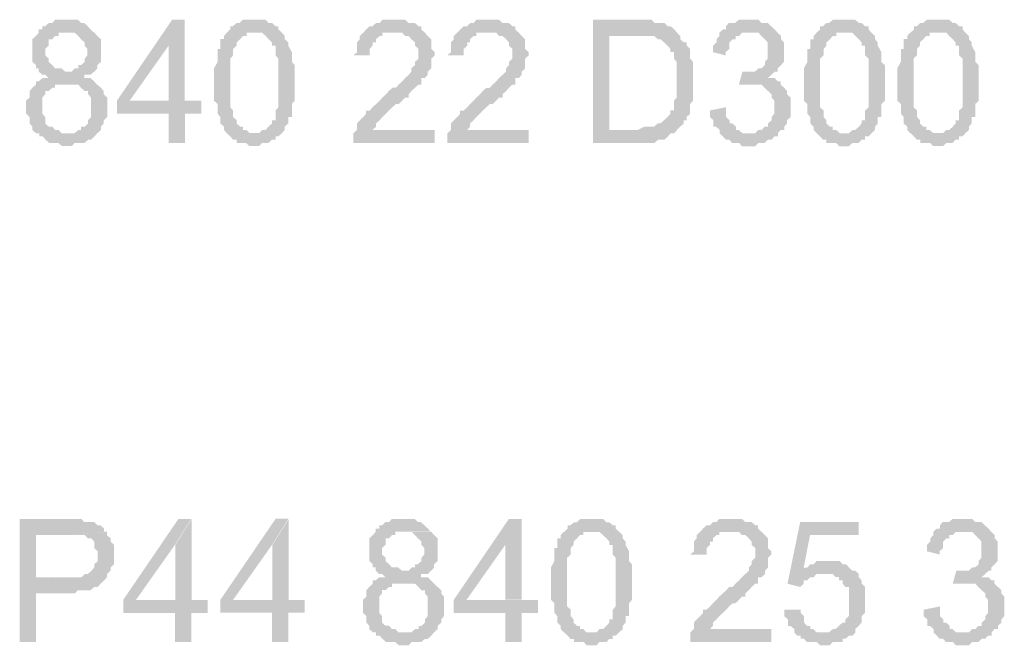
# Model space of a CAD drawing. Header units: millimetres. Extents: x -523 to 1404227, y -783705 to 1038705.
# Tile 195 of 256: x 406503 to 407790, y 246270 to 247087. Entities that reach past the tile are written whole.
import ezdxf

# ---------------------------------------------------------------- set-up
doc = ezdxf.new("R2010")
doc.units = ezdxf.units.MM
doc.linetypes.add('ACAD_ISO08W100', pattern=[36, 24, -3, 6, -3])
doc.layers.add('!!ELEKTRYKA', color=7, linetype='Continuous')

msp = doc.modelspace()

# ---------------------------------------------------------------- hatches: boundary and pattern name
at = {"layer": '!!ELEKTRYKA', "linetype": 'ACAD_ISO08W100'}
for points in [[(406565.87, 247087.37), (406562.16, 247087.37), (406557.53, 247087.37), (406553.82, 247087.37), (406549.18, 247087.37), (406545.48, 247083.1), (406540.84, 247083.1), (406536.21, 247078.93), (406532.5, 247078.93), (406532.5, 247074.67), (406527.87, 247074.67), (406527.87, 247070.4), (406524.16, 247066.23), (406519.52, 247061.97), (406519.52, 247057.71), (406519.52, 247053.54), (406519.52, 247049.27), (406519.52, 247045.01), (406519.52, 247040.84), (406519.52, 247036.57), (406519.52, 247032.31), (406524.16, 247028.14), (406524.16, 247028.14), (406524.16, 247023.88), (406527.87, 247023.88), (406527.87, 247019.61), (406532.5, 247015.44), (406536.21, 247015.44), (406540.84, 247011.18), (406540.84, 247011.18), (406536.21, 247011.18), (406532.5, 247011.18), (406527.87, 247006.91), (406524.16, 247006.91), (406524.16, 247002.74), (406519.52, 246998.48), (406519.52, 246998.48), (406515.82, 246994.22), (406515.82, 246990.05), (406515.82, 246985.78), (406511.18, 246981.52), (406511.18, 246977.35), (406511.18, 246973.08), (406511.18, 246968.82), (406511.18, 246964.65), (406515.82, 246960.39), (406515.82, 246956.12), (406515.82, 246951.95), (406519.52, 246947.69), (406519.52, 246943.42), (406524.16, 246939.16), (406527.87, 246939.16), (406565.87, 246939.16), (406562.16, 246939.16), (406557.53, 246939.16), (406553.82, 246943.42), (406549.18, 246943.42), (406545.48, 246947.69), (406540.84, 246947.69), (406536.21, 246951.95), (406536.21, 246956.12), (406536.21, 246960.39), (406532.5, 246964.65), (406532.5, 246968.82), (406532.5, 246973.08), (406532.5, 246977.35), (406532.5, 246981.52), (406532.5, 246985.78), (406536.21, 246990.05), (406536.21, 246994.22), (406540.84, 246994.22), (406545.48, 246998.48), (406549.18, 246998.48), (406549.18, 247002.74), (406553.82, 247002.74), (406557.53, 247002.74), (406562.16, 247002.74), (406603.87, 247002.74), (406600.16, 247006.91), (406595.53, 247011.18), (406591.82, 247011.18), (406587.19, 247011.18), (406587.19, 247015.44), (406591.82, 247015.44), (406595.53, 247015.44), (406600.16, 247019.61), (406565.87, 247019.61), (406562.16, 247019.61), (406557.53, 247023.88), (406553.82, 247023.88), (406549.18, 247023.88), (406545.48, 247028.14), (406545.48, 247028.14), (406540.84, 247032.31), (406540.84, 247036.57), (406536.21, 247040.84), (406536.21, 247045.01), (406536.21, 247049.27), (406540.84, 247053.54), (406540.84, 247057.71), (406540.84, 247061.97), (406545.48, 247061.97), (406549.18, 247066.23), (406553.82, 247066.23), (406553.82, 247070.4), (406557.53, 247070.4), (406565.87, 247070.4), (406600.16, 247070.4), (406595.53, 247074.67), (406595.53, 247074.67), (406591.82, 247078.93), (406591.82, 247078.93), (406587.19, 247083.1), (406583.48, 247083.1), (406578.84, 247087.37), (406575.14, 247087.37), (406570.5, 247087.37)], [(406718.78, 247087.37), (406702.11, 247087.37), (406629.87, 246981.51), (406629.87, 246964.56), (406697.48, 246964.56), (406697.48, 246926.5), (406718.78, 246926.5), (406718.78, 246964.56), (406740.08, 246964.56), (406740.08, 246981.51), (406718.78, 246981.51), (406646.54, 246981.51), (406697.48, 247053.47)], [(406718.66, 247087.4), (406697.36, 247053.5), (406697.36, 246981.55), (406646.43, 246981.55), (406718.66, 246981.55)], [(406811.34, 247087.38), (406807.64, 247087.38), (406803.01, 247087.38), (406798.38, 247087.38), (406794.68, 247087.38), (406790.06, 247083.21), (406786.36, 247083.21), (406781.73, 247078.96), (406781.73, 247078.96), (406778.03, 247078.96), (406778.03, 247074.7), (406773.4, 247070.44), (406807.64, 247070.44), (406811.34, 247070.44), (406815.96, 247070.44), (406819.66, 247070.44), (406824.29, 247066.28), (406824.29, 247066.28), (406827.99, 247062.03), (406832.62, 247057.77), (406832.62, 247057.77), (406832.62, 247053.51), (406837.24, 247053.51), (406837.24, 247049.35), (406837.24, 247045.09), (406837.24, 247040.84), (406840.95, 247036.58), (406840.95, 247032.42), (406840.95, 247028.16), (406840.95, 247023.9), (406840.95, 247019.65), (406840.95, 247011.23), (406840.95, 247006.97), (406840.95, 247002.72), (406840.95, 246998.55), (406840.95, 246994.3), (406840.95, 246985.78), (406840.95, 246981.62), (406840.95, 246977.36), (406840.95, 246973.11), (406837.24, 246968.85), (406837.24, 246964.69), (406837.24, 246960.43), (406837.24, 246956.18), (406832.62, 246956.18), (406832.62, 246951.92), (406832.62, 246951.92), (406827.99, 246947.76), (406824.29, 246943.5), (406819.66, 246943.5), (406815.96, 246939.24), (406811.34, 246939.24), (406811.34, 246939.24), (406773.4, 246939.24), (406778.03, 246934.99), (406781.73, 246930.82), (406786.36, 246930.82), (406786.36, 246926.57), (406790.06, 246926.57), (406794.68, 246926.57), (406798.38, 246926.57), (406803.01, 246922.31), (406811.34, 246922.31), (406811.34, 246922.31), (406815.96, 246922.31), (406819.66, 246926.57), (406824.29, 246926.57), (406827.99, 246926.57), (406832.62, 246930.82), (406837.24, 246930.82), (406837.24, 246934.99), (406840.95, 246934.99), (406840.95, 246934.99), (406845.57, 246939.24), (406849.27, 246943.5), (406849.27, 246947.76), (406853.9, 246951.92), (406853.9, 246956.18), (406853.9, 246960.43), (406858.53, 246960.43), (406858.53, 246964.69), (406858.53, 246968.85), (406858.53, 246973.11), (406858.53, 246977.36), (406862.23, 246981.62), (406862.23, 246985.78), (406862.23, 246990.04), (406862.23, 246994.3), (406862.23, 246998.55), (406862.23, 247006.97), (406862.23, 247006.97), (406862.23, 247015.48), (406862.23, 247019.65), (406862.23, 247023.9), (406862.23, 247028.16), (406858.53, 247032.42), (406858.53, 247036.58), (406858.53, 247040.84), (406858.53, 247045.09), (406858.53, 247045.09), (406853.9, 247053.51), (406853.9, 247057.77), (406853.9, 247057.77), (406849.27, 247062.03), (406849.27, 247066.28), (406845.57, 247070.44), (406840.95, 247074.7), (406840.95, 247078.96), (406837.24, 247078.96), (406832.62, 247083.21), (406832.62, 247083.21), (406827.99, 247083.21), (406824.29, 247087.38), (406819.66, 247087.38), (406815.96, 247087.38)], [(406994.47, 247087.35), (406989.85, 247087.35), (406985.23, 247087.35), (406976.91, 247087.35), (406973.21, 247083.09), (406968.59, 247083.09), (406968.59, 247083.09), (406963.97, 247078.84), (406960.27, 247078.84), (406955.65, 247074.68), (406955.65, 247074.68), (406951.95, 247070.43), (406947.33, 247066.18), (406947.33, 247061.93), (406943.63, 247057.68), (406943.63, 247053.52), (406943.63, 247049.27), (406943.63, 247045.02), (406939.01, 247040.76), (406960.27, 247040.76), (406960.27, 247045.02), (406960.27, 247049.27), (406963.97, 247053.52), (406963.97, 247057.68), (406968.59, 247057.68), (406968.59, 247061.93), (406973.21, 247066.18), (406976.91, 247066.18), (406976.91, 247070.43), (406981.53, 247070.43), (406989.85, 247070.43), (406994.47, 247070.43), (407032.36, 247070.43), (407027.74, 247074.68), (407027.74, 247074.68), (407027.74, 247078.84), (407024.04, 247078.84), (407019.42, 247083.09), (407014.8, 247083.09), (407011.1, 247083.09), (407006.48, 247087.35), (407002.79, 247087.35), (406998.17, 247087.35)], [(407117.25, 247087.34), (407112.63, 247087.34), (407108.02, 247087.34), (407099.71, 247087.34), (407096.01, 247083.09), (407091.39, 247083.09), (407091.39, 247083.09), (407087.7, 247078.84), (407083.08, 247078.84), (407078.47, 247074.59), (407078.47, 247074.59), (407074.77, 247070.44), (407070.15, 247066.19), (407070.15, 247061.94), (407066.46, 247057.69), (407066.46, 247053.44), (407066.46, 247049.2), (407066.46, 247045.04), (407061.84, 247040.79), (407083.08, 247040.79), (407083.08, 247045.04), (407083.08, 247049.2), (407087.7, 247053.44), (407087.7, 247057.69), (407091.39, 247057.69), (407091.39, 247061.94), (407096.01, 247066.19), (407099.71, 247066.19), (407099.71, 247070.44), (407104.32, 247070.44), (407112.63, 247070.44), (407117.25, 247070.44), (407155.11, 247070.44), (407150.5, 247074.59), (407150.5, 247074.59), (407150.5, 247078.84), (407146.8, 247078.84), (407142.19, 247083.09), (407138.49, 247083.09), (407133.87, 247083.09), (407129.26, 247087.34), (407125.56, 247087.34), (407120.95, 247087.34)], [(407307.64, 247087.32), (407252.3, 247087.32), (407252.3, 246926.46), (407311.33, 246926.46), (407315.94, 246926.46), (407319.63, 246926.46), (407324.24, 246926.46), (407328.85, 246926.46), (407332.54, 246926.46), (407337.15, 246930.71), (407340.84, 246930.71), (407345.45, 246930.71), (407350.06, 246934.95), (407350.06, 246934.95), (407353.75, 246939.19), (407358.36, 246939.19), (407362.05, 246943.43), (407362.05, 246943.43), (407273.51, 246943.43), (407273.51, 247066.2), (407307.64, 247066.2), (407362.05, 247070.44), (407358.36, 247074.68), (407358.36, 247074.68), (407353.75, 247078.83), (407350.06, 247078.83), (407345.45, 247083.07), (407340.84, 247083.07), (407337.15, 247083.07), (407337.15, 247083.07), (407332.54, 247083.07), (407328.85, 247087.32), (407324.24, 247087.32), (407319.63, 247087.32), (407311.33, 247087.32)], [(407455.45, 247087.41), (407450.84, 247087.41), (407447.16, 247087.41), (407442.55, 247087.41), (407437.94, 247083.18), (407434.26, 247083.18), (407429.65, 247083.18), (407425.97, 247078.94), (407425.97, 247074.7), (407425.97, 247074.7), (407421.36, 247074.7), (407455.45, 247070.46), (407459.13, 247070.46), (407463.74, 247070.46), (407468.34, 247070.46), (407472.03, 247066.23), (407476.64, 247061.99), (407476.64, 247061.99), (407480.32, 247057.75), (407480.32, 247053.51), (407480.32, 247049.27), (407480.32, 247045.04), (407480.32, 247045.04), (407480.32, 247040.8), (407480.32, 247036.56), (407476.64, 247032.32), (407476.64, 247028.08), (407472.03, 247023.85), (407472.03, 247023.85), (407468.34, 247023.85), (407463.74, 247019.61), (407459.13, 247019.61), (407455.45, 247019.61), (407450.84, 247019.61), (407489.53, 247019.61), (407493.22, 247019.61), (407493.22, 247023.85), (407497.83, 247028.08), (407497.83, 247028.08), (407501.51, 247032.32), (407501.51, 247036.56), (407501.51, 247040.8), (407501.51, 247045.04), (407501.51, 247049.27), (407501.51, 247053.51), (407501.51, 247057.75), (407497.83, 247061.99), (407497.83, 247066.23), (407497.83, 247066.23), (407493.22, 247070.46), (407489.53, 247074.7), (407489.53, 247074.7), (407484.93, 247078.94), (407480.32, 247083.18), (407476.64, 247083.18), (407472.03, 247083.18), (407468.34, 247087.41), (407463.74, 247087.41), (407459.13, 247087.41)], [(407581.93, 247087.38), (407578.25, 247087.38), (407573.65, 247087.38), (407569.96, 247087.38), (407565.36, 247087.38), (407560.76, 247083.14), (407557.08, 247083.14), (407552.47, 247078.91), (407552.47, 247078.91), (407548.79, 247078.91), (407548.79, 247074.67), (407544.19, 247070.44), (407578.25, 247070.44), (407581.93, 247070.44), (407586.53, 247070.44), (407591.14, 247070.44), (407594.82, 247066.2), (407594.82, 247066.2), (407599.42, 247061.97), (407603.1, 247057.74), (407603.1, 247057.74), (407603.1, 247053.5), (407607.7, 247053.5), (407607.7, 247049.27), (407607.7, 247045.03), (407607.7, 247040.8), (407612.31, 247036.56), (407612.31, 247032.33), (407612.31, 247028.09), (407612.31, 247023.86), (407612.31, 247019.63), (407612.31, 247011.16), (407612.31, 247006.92), (407612.31, 247002.69), (407612.31, 246998.45), (407612.31, 246994.22), (407612.31, 246985.75), (407612.31, 246981.52), (407612.31, 246977.28), (407612.31, 246973.05), (407607.7, 246968.81), (407607.7, 246964.58), (407607.7, 246960.34), (407607.7, 246956.11), (407603.1, 246956.11), (407603.1, 246951.87), (407603.1, 246951.87), (407599.42, 246947.64), (407594.82, 246943.41), (407591.14, 246943.41), (407586.53, 246939.17), (407581.93, 246939.17), (407581.93, 246939.17), (407544.19, 246939.17), (407548.79, 246934.94), (407552.47, 246930.7), (407557.08, 246930.7), (407557.08, 246926.47), (407560.76, 246926.47), (407565.36, 246926.47), (407569.96, 246926.47), (407573.65, 246922.23), (407581.93, 246922.23), (407581.93, 246922.23), (407586.53, 246922.23), (407591.14, 246926.47), (407594.82, 246926.47), (407599.42, 246926.47), (407603.1, 246930.7), (407607.7, 246930.7), (407607.7, 246934.94), (407612.31, 246934.94), (407612.31, 246934.94), (407615.99, 246939.17), (407620.59, 246943.41), (407620.59, 246947.64), (407624.27, 246951.87), (407624.27, 246956.11), (407624.27, 246960.34), (407628.88, 246960.34), (407628.88, 246964.58), (407628.88, 246968.81), (407628.88, 246973.05), (407628.88, 246977.28), (407633.48, 246981.52), (407633.48, 246985.75), (407633.48, 246989.98), (407633.48, 246994.22), (407633.48, 246998.45), (407633.48, 247006.92), (407633.48, 247006.92), (407633.48, 247015.39), (407633.48, 247019.63), (407633.48, 247023.86), (407633.48, 247028.09), (407628.88, 247032.33), (407628.88, 247036.56), (407628.88, 247040.8), (407628.88, 247045.03), (407628.88, 247045.03), (407624.27, 247053.5), (407624.27, 247057.74), (407624.27, 247057.74), (407620.59, 247061.97), (407620.59, 247066.2), (407615.99, 247070.44), (407612.31, 247074.67), (407612.31, 247078.91), (407607.7, 247078.91), (407603.1, 247083.14), (407603.1, 247083.14), (407599.42, 247083.14), (407594.82, 247087.38), (407591.14, 247087.38), (407586.53, 247087.38)], [(407704.73, 247087.4), (407701.05, 247087.4), (407696.45, 247087.4), (407692.77, 247087.4), (407688.17, 247087.4), (407683.57, 247083.17), (407679.89, 247083.17), (407675.3, 247078.94), (407675.3, 247078.94), (407671.62, 247078.94), (407671.62, 247074.71), (407667.02, 247070.47), (407701.05, 247070.47), (407704.73, 247070.47), (407709.33, 247070.47), (407713.93, 247070.47), (407717.61, 247066.15), (407717.61, 247066.15), (407722.2, 247061.92), (407725.88, 247057.69), (407725.88, 247057.69), (407725.88, 247053.46), (407730.48, 247053.46), (407730.48, 247049.23), (407730.48, 247045), (407730.48, 247040.77), (407735.08, 247036.54), (407735.08, 247032.3), (407735.08, 247028.07), (407735.08, 247023.84), (407735.08, 247019.61), (407735.08, 247011.15), (407735.08, 247006.92), (407735.08, 247002.69), (407735.08, 246998.46), (407735.08, 246994.23), (407735.08, 246985.76), (407735.08, 246981.53), (407735.08, 246977.3), (407735.08, 246973.07), (407730.48, 246968.84), (407730.48, 246964.61), (407730.48, 246960.38), (407730.48, 246956.15), (407725.88, 246956.15), (407725.88, 246951.92), (407725.88, 246951.92), (407722.2, 246947.68), (407717.61, 246943.45), (407713.93, 246943.45), (407709.33, 246939.22), (407704.73, 246939.22), (407704.73, 246939.22), (407667.02, 246939.22), (407671.62, 246934.99), (407675.3, 246930.76), (407679.89, 246930.76), (407679.89, 246926.53), (407683.57, 246926.53), (407688.17, 246926.53), (407692.77, 246926.53), (407696.45, 246922.3), (407704.73, 246922.3), (407704.73, 246922.3), (407709.33, 246922.3), (407713.93, 246926.53), (407717.61, 246926.53), (407722.2, 246926.53), (407725.88, 246930.76), (407730.48, 246930.76), (407730.48, 246934.99), (407735.08, 246934.99), (407735.08, 246934.99), (407738.76, 246939.22), (407743.36, 246943.45), (407743.36, 246947.68), (407747.04, 246951.92), (407747.04, 246956.15), (407747.04, 246960.38), (407751.64, 246960.38), (407751.64, 246964.61), (407751.64, 246968.84), (407751.64, 246973.07), (407751.64, 246977.3), (407756.24, 246981.53), (407756.24, 246985.76), (407756.24, 246989.99), (407756.24, 246994.23), (407756.24, 246998.46), (407756.24, 247006.92), (407756.24, 247006.92), (407756.24, 247015.38), (407756.24, 247019.61), (407756.24, 247023.84), (407756.24, 247028.07), (407751.64, 247032.3), (407751.64, 247036.54), (407751.64, 247040.77), (407751.64, 247045), (407751.64, 247045), (407747.04, 247053.46), (407747.04, 247057.69), (407747.04, 247057.69), (407743.36, 247061.92), (407743.36, 247066.15), (407738.76, 247070.47), (407735.08, 247074.71), (407735.08, 247078.94), (407730.48, 247078.94), (407725.88, 247083.17), (407725.88, 247083.17), (407722.2, 247083.17), (407717.61, 247087.4), (407713.93, 247087.4), (407709.33, 247087.4)], [(406600.67, 247070.41), (406566.39, 247070.41), (406566.39, 247070.41), (406571.02, 247070.41), (406574.72, 247070.41), (406579.36, 247066.14), (406583.06, 247061.97), (406583.06, 247061.97), (406587.7, 247057.71), (406587.7, 247053.45), (406591.4, 247049.28), (406591.4, 247045.02), (406591.4, 247045.02), (406591.4, 247040.76), (406587.7, 247036.59), (406587.7, 247032.33), (406583.06, 247028.06), (406579.36, 247028.06), (406579.36, 247023.89), (406574.72, 247023.89), (406571.02, 247019.63), (406566.39, 247019.63), (406600.67, 247019.63), (406604.37, 247023.89), (406604.37, 247028.06), (406604.37, 247028.06), (406609.01, 247032.33), (406609.01, 247036.59), (406609.01, 247040.76), (406609.01, 247045.02), (406609.01, 247049.28), (406609.01, 247053.45), (406609.01, 247057.71), (406609.01, 247061.97), (406604.37, 247066.14), (406604.37, 247066.14)], [(406773.5, 247070.42), (406769.8, 247066.16), (406769.8, 247061.99), (406765.17, 247061.99), (406765.17, 247057.74), (406765.17, 247049.22), (406761.47, 247049.22), (406761.47, 247045.06), (406761.47, 247040.8), (406761.47, 247040.8), (406761.47, 247036.55), (406761.47, 247032.29), (406756.84, 247023.87), (406756.84, 247019.61), (406756.84, 247015.36), (406756.84, 247011.19), (406756.84, 247006.94), (406756.84, 247002.68), (406756.84, 246998.42), (406756.84, 246990), (406756.84, 246985.75), (406756.84, 246981.49), (406761.47, 246977.32), (406761.47, 246973.07), (406761.47, 246968.81), (406761.47, 246964.55), (406765.17, 246960.39), (406765.17, 246956.13), (406765.17, 246951.88), (406769.8, 246947.62), (406769.8, 246947.62), (406769.8, 246943.46), (406773.5, 246939.2), (406773.5, 246939.2), (406811.44, 246939.2), (406807.73, 246939.2), (406803.11, 246939.2), (406799.41, 246943.46), (406794.78, 246943.46), (406794.78, 246947.62), (406791.08, 246947.62), (406786.45, 246951.88), (406786.45, 246951.88), (406786.45, 246956.13), (406781.82, 246960.39), (406781.82, 246960.39), (406781.82, 246964.55), (406781.82, 246968.81), (406778.12, 246973.07), (406778.12, 246977.32), (406778.12, 246981.49), (406778.12, 246985.75), (406778.12, 246994.26), (406778.12, 246998.42), (406778.12, 247006.94), (406778.12, 247006.94), (406778.12, 247015.36), (406778.12, 247019.61), (406778.12, 247023.87), (406778.12, 247032.29), (406778.12, 247036.55), (406781.82, 247040.8), (406781.82, 247045.06), (406781.82, 247049.22), (406781.82, 247049.22), (406786.45, 247053.48), (406786.45, 247057.74), (406786.45, 247057.74), (406791.08, 247061.99), (406794.78, 247066.16), (406799.41, 247066.16), (406799.41, 247070.42), (406803.11, 247070.42), (406807.73, 247070.42)], [(407032.36, 247070.43), (406994.47, 247070.43), (406994.47, 247070.43), (406998.17, 247070.43), (407002.79, 247070.43), (407006.48, 247066.18), (407011.1, 247066.18), (407014.8, 247061.93), (407014.8, 247061.93), (407019.42, 247057.68), (407019.42, 247057.68), (407019.42, 247053.52), (407024.04, 247049.27), (407024.04, 247045.02), (407024.04, 247040.76), (407024.04, 247036.51), (407019.42, 247032.26), (407019.42, 247028.1), (407014.8, 247023.85), (407014.8, 247019.6), (407011.1, 247015.35), (407011.1, 247015.35), (407006.48, 247011.1), (407006.48, 247011.1), (407002.79, 247006.94), (406998.17, 247002.68), (406994.47, 246998.43), (406989.85, 246998.43), (406985.23, 246994.18), (406981.53, 246989.93), (406976.91, 246985.77), (406973.21, 246981.52), (406968.59, 246977.27), (406968.59, 246977.27), (406963.97, 246973.02), (406960.27, 246968.77), (406955.65, 246968.77), (406955.65, 246964.61), (406951.95, 246960.35), (406951.95, 246960.35), (406947.33, 246956.1), (406943.63, 246951.85), (406943.63, 246947.6), (406943.63, 246943.44), (406939.01, 246939.19), (406939.01, 246939.19), (406939.01, 246934.94), (406939.01, 246930.69), (406939.01, 246926.44), (407045.3, 246926.44), (407045.3, 246943.44), (406963.97, 246943.44), (406963.97, 246943.44), (406968.59, 246947.6), (406968.59, 246951.85), (406973.21, 246956.1), (406973.21, 246956.1), (406976.91, 246960.35), (406976.91, 246960.35), (406981.53, 246964.61), (406985.23, 246968.77), (406989.85, 246973.02), (406994.47, 246977.27), (406998.17, 246977.27), (407002.79, 246981.52), (407006.48, 246985.77), (407011.1, 246985.77), (407011.1, 246989.93), (407014.8, 246994.18), (407019.42, 246998.43), (407019.42, 246998.43), (407024.04, 247002.68), (407027.74, 247002.68), (407027.74, 247006.94), (407027.74, 247011.1), (407032.36, 247011.1), (407036.06, 247015.35), (407036.06, 247019.6), (407040.68, 247023.85), (407040.68, 247023.85), (407040.68, 247028.1), (407040.68, 247032.26), (407040.68, 247036.51), (407045.3, 247040.76), (407045.3, 247045.02), (407040.68, 247049.27), (407040.68, 247053.52), (407040.68, 247057.68), (407040.68, 247061.93), (407036.06, 247066.18), (407036.06, 247066.18)], [(407155.11, 247070.44), (407117.25, 247070.44), (407117.25, 247070.44), (407120.95, 247070.44), (407125.56, 247070.44), (407129.26, 247066.19), (407133.87, 247066.19), (407138.49, 247061.94), (407138.49, 247061.94), (407142.19, 247057.69), (407142.19, 247057.69), (407142.19, 247053.44), (407146.8, 247049.2), (407146.8, 247045.04), (407146.8, 247040.79), (407146.8, 247036.55), (407142.19, 247032.3), (407142.19, 247028.05), (407138.49, 247023.8), (407138.49, 247019.55), (407133.87, 247015.4), (407133.87, 247015.4), (407129.26, 247011.15), (407129.26, 247011.15), (407125.56, 247006.9), (407120.95, 247002.65), (407117.25, 246998.41), (407112.63, 246998.41), (407108.02, 246994.16), (407104.32, 246990), (407099.71, 246985.75), (407096.01, 246981.51), (407091.39, 246977.26), (407091.39, 246977.26), (407087.7, 246973.01), (407083.08, 246968.76), (407078.47, 246968.76), (407078.47, 246964.61), (407074.77, 246960.36), (407074.77, 246960.36), (407070.15, 246956.11), (407066.46, 246951.86), (407066.46, 246947.61), (407066.46, 246943.37), (407061.84, 246939.12), (407061.84, 246939.12), (407061.84, 246934.96), (407061.84, 246930.71), (407061.84, 246926.47), (407168.04, 246926.47), (407168.04, 246943.37), (407087.7, 246943.37), (407087.7, 246943.37), (407091.39, 246947.61), (407091.39, 246951.86), (407096.01, 246956.11), (407096.01, 246956.11), (407099.71, 246960.36), (407099.71, 246960.36), (407104.32, 246964.61), (407108.02, 246968.76), (407112.63, 246973.01), (407117.25, 246977.26), (407120.95, 246977.26), (407125.56, 246981.51), (407129.26, 246985.75), (407133.87, 246985.75), (407133.87, 246990), (407138.49, 246994.16), (407142.19, 246998.41), (407142.19, 246998.41), (407146.8, 247002.65), (407150.5, 247002.65), (407150.5, 247006.9), (407150.5, 247011.15), (407155.11, 247011.15), (407158.81, 247015.4), (407158.81, 247019.55), (407163.43, 247023.8), (407163.43, 247023.8), (407163.43, 247028.05), (407163.43, 247032.3), (407163.43, 247036.55), (407168.04, 247040.79), (407168.04, 247045.04), (407163.43, 247049.2), (407163.43, 247053.44), (407163.43, 247057.69), (407163.43, 247061.94), (407158.81, 247066.19), (407158.81, 247066.19)], [(407361.53, 247070.45), (407307.12, 247066.21), (407307.12, 247066.21), (407315.42, 247066.21), (407319.11, 247066.21), (407323.72, 247066.21), (407328.33, 247066.21), (407332.02, 247066.21), (407332.02, 247066.21), (407336.63, 247061.97), (407340.32, 247061.97), (407340.32, 247061.97), (407344.93, 247057.82), (407349.54, 247053.58), (407353.23, 247049.34), (407353.23, 247045.09), (407353.23, 247045.09), (407357.84, 247045.09), (407357.84, 247040.85), (407357.84, 247036.61), (407361.53, 247032.37), (407361.53, 247028.13), (407361.53, 247023.88), (407361.53, 247019.64), (407361.53, 247011.25), (407361.53, 247007.01), (407361.53, 247002.76), (407361.53, 246998.52), (407361.53, 246994.28), (407361.53, 246990.04), (407361.53, 246985.8), (407357.84, 246981.55), (407357.84, 246977.31), (407357.84, 246977.31), (407357.84, 246968.83), (407353.23, 246968.83), (407353.23, 246964.68), (407349.54, 246960.44), (407344.93, 246956.19), (407344.93, 246956.19), (407340.32, 246951.95), (407336.63, 246951.95), (407332.02, 246947.71), (407332.02, 246947.71), (407328.33, 246947.71), (407323.72, 246947.71), (407319.11, 246947.71), (407310.81, 246943.47), (407307.12, 246943.47), (407273, 246943.47), (407361.53, 246943.47), (407366.14, 246947.71), (407370.75, 246951.95), (407370.75, 246956.19), (407374.44, 246956.19), (407374.44, 246960.44), (407379.05, 246964.68), (407379.05, 246968.83), (407379.05, 246973.07), (407379.05, 246977.31), (407382.74, 246981.55), (407382.74, 246985.8), (407382.74, 246990.04), (407382.74, 246994.28), (407382.74, 246998.52), (407382.74, 247002.76), (407382.74, 247007.01), (407382.74, 247011.25), (407382.74, 247015.4), (407382.74, 247019.64), (407382.74, 247023.88), (407382.74, 247028.13), (407382.74, 247032.37), (407379.05, 247036.61), (407379.05, 247040.85), (407379.05, 247045.09), (407379.05, 247049.34), (407374.44, 247053.58), (407374.44, 247057.82), (407370.75, 247057.82), (407366.14, 247061.97), (407366.14, 247066.21)], [(407421.84, 247074.6), (407417.23, 247070.37), (407417.23, 247066.13), (407413.55, 247061.98), (407413.55, 247057.74), (407408.94, 247053.5), (407408.94, 247049.27), (407408.94, 247045.03), (407425.52, 247040.79), (407425.52, 247045.03), (407430.13, 247049.27), (407430.13, 247053.5), (407430.13, 247057.74), (407434.74, 247061.98), (407438.42, 247061.98), (407438.42, 247066.13), (407443.03, 247066.13), (407446.71, 247070.37), (407451.32, 247070.37), (407455.93, 247070.37)], [(407544.2, 247070.34), (407540.52, 247066.11), (407540.52, 247061.87), (407535.91, 247061.87), (407535.91, 247057.64), (407535.91, 247049.17), (407532.23, 247049.17), (407532.23, 247044.93), (407532.23, 247040.79), (407532.23, 247040.79), (407532.23, 247036.56), (407532.23, 247032.32), (407527.63, 247023.85), (407527.63, 247019.62), (407527.63, 247015.38), (407527.63, 247011.15), (407527.63, 247006.91), (407527.63, 247002.68), (407527.63, 246998.44), (407527.63, 246989.97), (407527.63, 246985.74), (407527.63, 246981.5), (407532.23, 246977.27), (407532.23, 246973.03), (407532.23, 246968.8), (407532.23, 246964.56), (407535.91, 246960.33), (407535.91, 246956.09), (407535.91, 246951.86), (407540.52, 246947.62), (407540.52, 246947.62), (407540.52, 246943.39), (407544.2, 246939.15), (407544.2, 246939.15), (407582.86, 246939.15), (407578.26, 246939.15), (407574.58, 246939.15), (407569.98, 246943.39), (407565.37, 246943.39), (407565.37, 246947.62), (407561.69, 246947.62), (407557.09, 246951.86), (407557.09, 246951.86), (407557.09, 246956.09), (407553.4, 246960.33), (407553.4, 246960.33), (407553.4, 246964.56), (407553.4, 246968.8), (407548.8, 246973.03), (407548.8, 246977.27), (407548.8, 246981.5), (407548.8, 246985.74), (407548.8, 246994.21), (407548.8, 246998.44), (407548.8, 247006.91), (407548.8, 247006.91), (407548.8, 247015.38), (407548.8, 247019.62), (407548.8, 247023.85), (407548.8, 247032.32), (407548.8, 247036.56), (407553.4, 247040.79), (407553.4, 247044.93), (407553.4, 247049.17), (407553.4, 247049.17), (407557.09, 247053.4), (407557.09, 247057.64), (407557.09, 247057.64), (407561.69, 247061.87), (407565.37, 247066.11), (407569.98, 247066.11), (407569.98, 247070.34), (407574.58, 247070.34), (407578.26, 247070.34)], [(407666.32, 247070.49), (407662.64, 247066.26), (407662.64, 247062.03), (407658.05, 247062.03), (407658.05, 247057.8), (407658.05, 247049.33), (407654.37, 247049.33), (407654.37, 247045.1), (407654.37, 247040.87), (407654.37, 247040.87), (407654.37, 247036.64), (407654.37, 247032.41), (407649.77, 247023.95), (407649.77, 247019.71), (407649.77, 247015.48), (407649.77, 247011.25), (407649.77, 247007.02), (407649.77, 247002.7), (407649.77, 246998.46), (407649.77, 246990), (407649.77, 246985.77), (407649.77, 246981.54), (407654.37, 246977.31), (407654.37, 246973.08), (407654.37, 246968.84), (407654.37, 246964.61), (407658.05, 246960.38), (407658.05, 246956.15), (407658.05, 246951.92), (407662.64, 246947.69), (407662.64, 246947.69), (407662.64, 246943.46), (407666.32, 246939.22), (407666.32, 246939.22), (407704.96, 246939.22), (407700.36, 246939.22), (407696.68, 246939.22), (407692.08, 246943.46), (407687.48, 246943.46), (407687.48, 246947.69), (407683.8, 246947.69), (407679.2, 246951.92), (407679.2, 246951.92), (407679.2, 246956.15), (407675.52, 246960.38), (407675.52, 246960.38), (407675.52, 246964.61), (407675.52, 246968.84), (407670.92, 246973.08), (407670.92, 246977.31), (407670.92, 246981.54), (407670.92, 246985.77), (407670.92, 246994.23), (407670.92, 246998.46), (407670.92, 247007.02), (407670.92, 247007.02), (407670.92, 247015.48), (407670.92, 247019.71), (407670.92, 247023.95), (407670.92, 247032.41), (407670.92, 247036.64), (407675.52, 247040.87), (407675.52, 247045.1), (407675.52, 247049.33), (407675.52, 247049.33), (407679.2, 247053.57), (407679.2, 247057.8), (407679.2, 247057.8), (407683.8, 247062.03), (407687.48, 247066.26), (407692.08, 247066.26), (407692.08, 247070.49), (407696.68, 247070.49), (407700.36, 247070.49)], [(407447.36, 247019.61), (407442.75, 247002.66), (407447.36, 247002.66), (407451.04, 247002.66), (407455.65, 247002.66), (407459.33, 247002.66), (407498.02, 247006.9), (407493.41, 247006.9), (407489.73, 247011.13), (407485.12, 247011.13), (407480.52, 247011.13), (407485.12, 247015.37), (407489.73, 247019.61), (407451.04, 247019.61)], [(406604.43, 247002.68), (406562.72, 247002.68), (406571.06, 247002.68), (406574.77, 247002.68), (406579.41, 247002.68), (406579.41, 247002.68), (406583.11, 246998.42), (406587.75, 246994.16), (406592.38, 246994.16), (406592.38, 246989.99), (406596.09, 246985.72), (406596.09, 246981.46), (406596.09, 246977.29), (406596.09, 246973.03), (406596.09, 246968.76), (406596.09, 246964.59), (406596.09, 246960.33), (406592.38, 246956.07), (406592.38, 246951.9), (406587.75, 246947.63), (406583.11, 246947.63), (406583.11, 246943.37), (406579.41, 246943.37), (406574.77, 246939.2), (406571.06, 246939.2), (406566.43, 246939.2), (406528.43, 246939.2), (406528.43, 246934.94), (406533.07, 246934.94), (406536.77, 246930.67), (406536.77, 246930.67), (406541.41, 246926.5), (406545.12, 246926.5), (406549.75, 246926.5), (406553.46, 246926.5), (406558.09, 246922.24), (406566.43, 246922.24), (406566.43, 246922.24), (406571.06, 246922.24), (406574.77, 246926.5), (406579.41, 246926.5), (406583.11, 246926.5), (406587.75, 246926.5), (406592.38, 246930.67), (406596.09, 246930.67), (406600.72, 246934.94), (406604.43, 246939.2), (406604.43, 246939.2), (406609.06, 246943.37), (406609.06, 246947.63), (406612.77, 246951.9), (406612.77, 246956.07), (406617.4, 246960.33), (406617.4, 246964.59), (406617.4, 246968.76), (406617.4, 246973.03), (406617.4, 246973.03), (406617.4, 246977.29), (406617.4, 246981.46), (406617.4, 246985.72), (406612.77, 246989.99), (406612.77, 246994.16), (406609.06, 246998.42), (406609.06, 246998.42)], [(407497.37, 247006.89), (407459.6, 247002.65), (407459.6, 247002.65), (407464.21, 247002.65), (407467.89, 247002.65), (407472.5, 247002.65), (407476.18, 246998.51), (407480.79, 246994.27), (407480.79, 246994.27), (407485.4, 246990.03), (407485.4, 246985.79), (407489.08, 246981.56), (407489.08, 246977.32), (407489.08, 246973.08), (407489.08, 246973.08), (407489.08, 246968.84), (407489.08, 246964.6), (407485.4, 246960.37), (407485.4, 246956.13), (407480.79, 246951.89), (407480.79, 246947.65), (407476.18, 246947.65), (407472.5, 246943.41), (407467.89, 246943.41), (407464.21, 246939.18), (407459.6, 246939.18), (407454.99, 246939.18), (407417.22, 246939.18), (407421.83, 246934.94), (407421.83, 246934.94), (407425.51, 246930.7), (407430.12, 246930.7), (407433.8, 246926.46), (407438.41, 246926.46), (407443.02, 246926.46), (407446.7, 246922.22), (407451.31, 246922.22), (407454.99, 246922.22), (407459.6, 246922.22), (407464.21, 246922.22), (407467.89, 246926.46), (407472.5, 246926.46), (407476.18, 246926.46), (407480.79, 246930.7), (407485.4, 246930.7), (407489.08, 246934.94), (407493.69, 246934.94), (407493.69, 246939.18), (407493.69, 246939.18), (407497.37, 246943.41), (407501.98, 246943.41), (407501.98, 246947.65), (407505.66, 246951.89), (407505.66, 246956.13), (407510.27, 246960.37), (407510.27, 246964.6), (407510.27, 246968.84), (407510.27, 246973.08), (407510.27, 246973.08), (407510.27, 246981.56), (407510.27, 246985.79), (407505.66, 246990.03), (407505.66, 246994.27), (407505.66, 246994.27), (407501.98, 246998.51), (407501.98, 246998.51), (407497.37, 247002.65)], [(407425.99, 246973.07), (407404.8, 246968.83), (407404.8, 246964.59), (407404.8, 246960.35), (407409.4, 246956.11), (407409.4, 246951.87), (407409.4, 246947.64), (407413.09, 246947.64), (407417.7, 246943.4), (407417.7, 246939.16), (407455.47, 246939.16), (407451.79, 246939.16), (407447.18, 246939.16), (407442.57, 246943.4), (407438.89, 246943.4), (407438.89, 246947.64), (407438.89, 246947.64), (407434.28, 246951.87), (407430.6, 246951.87), (407430.6, 246956.11), (407425.99, 246960.35), (407425.99, 246964.59)], [(406562.22, 246435.36), (406502.9, 246435.36), (406502.9, 246274.54), (406524.22, 246274.54), (406524.22, 246338.03), (406566.86, 246338.03), (406570.57, 246338.03), (406575.2, 246338.03), (406578.91, 246342.29), (406583.54, 246342.29), (406587.25, 246342.29), (406591.89, 246342.29), (406595.59, 246342.29), (406600.23, 246346.46), (406604.86, 246346.46), (406608.57, 246350.73), (406608.57, 246350.73), (406613.2, 246354.99), (406613.2, 246354.99), (406524.22, 246359.16), (406524.22, 246414.22), (406566.86, 246414.22), (406616.91, 246418.49), (406613.2, 246418.49), (406613.2, 246422.66), (406608.57, 246426.92), (406604.86, 246426.92), (406600.23, 246431.18), (406595.59, 246431.18), (406591.89, 246431.18), (406587.25, 246431.18), (406587.25, 246431.18), (406583.54, 246435.36), (406578.91, 246435.36), (406575.2, 246435.36), (406570.57, 246435.36)], [(406727.06, 246435.42), (406710.39, 246435.42), (406638.15, 246329.56), (406638.15, 246312.62), (406705.76, 246312.62), (406705.76, 246274.56), (406727.06, 246274.56), (406727.06, 246312.62), (406748.36, 246312.62), (406748.36, 246329.56), (406727.06, 246329.56), (406654.82, 246329.56), (406705.76, 246401.52)], [(406727.63, 246435.42), (406706.33, 246401.53), (406706.33, 246329.58), (406655.4, 246329.58), (406727.63, 246329.58)], [(406853.95, 246435.48), (406837.29, 246435.48), (406765.12, 246329.63), (406765.12, 246312.7), (406832.67, 246312.7), (406832.67, 246274.57), (406853.95, 246274.57), (406853.95, 246312.7), (406875.23, 246312.7), (406875.23, 246329.63), (406853.95, 246329.63), (406781.78, 246329.63), (406832.67, 246401.53)], [(406854.54, 246435.39), (406833.26, 246401.52), (406833.26, 246329.54), (406782.37, 246329.54), (406854.54, 246329.54)], [(407006.88, 246435.46), (407002.26, 246435.46), (406997.64, 246435.46), (406993.95, 246435.46), (406989.33, 246435.46), (406985.63, 246431.2), (406981.01, 246431.2), (406976.39, 246426.95), (406972.69, 246426.95), (406972.69, 246422.7), (406968.07, 246422.7), (406968.07, 246418.54), (406964.37, 246414.29), (406959.75, 246410.04), (406959.75, 246405.79), (406959.75, 246401.54), (406959.75, 246397.29), (406959.75, 246393.13), (406959.75, 246388.88), (406959.75, 246384.63), (406959.75, 246380.38), (406964.37, 246376.12), (406964.37, 246376.12), (406964.37, 246371.97), (406968.07, 246371.97), (406968.07, 246367.71), (406972.69, 246363.46), (406976.39, 246363.46), (406981.01, 246359.21), (406981.01, 246359.21), (406976.39, 246359.21), (406972.69, 246359.21), (406968.07, 246354.96), (406964.37, 246354.96), (406964.37, 246350.8), (406959.75, 246346.55), (406959.75, 246346.55), (406956.06, 246342.3), (406956.06, 246338.05), (406956.06, 246333.8), (406951.43, 246329.64), (406951.43, 246325.39), (406951.43, 246321.14), (406951.43, 246316.89), (406951.43, 246312.63), (406956.06, 246308.38), (406956.06, 246304.22), (406956.06, 246299.97), (406959.75, 246295.72), (406959.75, 246291.47), (406964.37, 246287.22), (406968.07, 246287.22), (407006.88, 246287.22), (407002.26, 246287.22), (406997.64, 246287.22), (406993.95, 246291.47), (406989.33, 246291.47), (406985.63, 246295.72), (406981.01, 246295.72), (406976.39, 246299.97), (406976.39, 246304.22), (406976.39, 246308.38), (406972.69, 246312.63), (406972.69, 246316.89), (406972.69, 246321.14), (406972.69, 246325.39), (406972.69, 246329.64), (406972.69, 246333.8), (406976.39, 246338.05), (406976.39, 246342.3), (406981.01, 246342.3), (406985.63, 246346.55), (406989.33, 246346.55), (406989.33, 246350.8), (406993.95, 246350.8), (406997.64, 246350.8), (407002.26, 246350.8), (407044.78, 246350.8), (407040.15, 246354.96), (407036.46, 246359.21), (407031.84, 246359.21), (407027.22, 246359.21), (407027.22, 246363.46), (407031.84, 246363.46), (407036.46, 246363.46), (407040.15, 246367.71), (407006.88, 246367.71), (407002.26, 246367.71), (406997.64, 246371.97), (406993.95, 246371.97), (406989.33, 246371.97), (406985.63, 246376.12), (406985.63, 246376.12), (406981.01, 246380.38), (406981.01, 246384.63), (406976.39, 246388.88), (406976.39, 246393.13), (406976.39, 246397.29), (406981.01, 246401.54), (406981.01, 246405.79), (406981.01, 246410.04), (406985.63, 246410.04), (406989.33, 246414.29), (406993.95, 246414.29), (406993.95, 246418.54), (406997.64, 246418.54), (407006.88, 246418.54), (407040.15, 246418.54), (407036.46, 246422.7), (407036.46, 246422.7), (407031.84, 246426.95), (407031.84, 246426.95), (407027.22, 246431.2), (407023.52, 246431.2), (407018.9, 246435.46), (407015.2, 246435.46), (407010.58, 246435.46)], [(407158.77, 246435.4), (407142.15, 246435.4), (407070.12, 246329.57), (407070.12, 246312.67), (407137.53, 246312.67), (407137.53, 246274.54), (407158.77, 246274.54), (407158.77, 246312.67), (407180.01, 246312.67), (407180.01, 246329.57), (407158.77, 246329.57), (407086.75, 246329.57), (407137.53, 246401.51)], [(407158.7, 246435.49), (407137.47, 246401.6), (407137.47, 246329.67), (407086.68, 246329.67), (407158.7, 246329.67)], [(407252.17, 246435.34), (407248.48, 246435.34), (407243.87, 246435.34), (407240.18, 246435.34), (407235.56, 246435.34), (407230.95, 246431.09), (407227.26, 246431.09), (407222.65, 246426.94), (407222.65, 246426.94), (407218.96, 246426.94), (407218.96, 246422.7), (407214.34, 246418.46), (407248.48, 246418.46), (407252.17, 246418.46), (407256.78, 246418.46), (407260.47, 246418.46), (407265.08, 246414.21), (407265.08, 246414.21), (407269.7, 246409.97), (407273.39, 246405.72), (407273.39, 246405.72), (407273.39, 246401.48), (407278, 246401.48), (407278, 246397.24), (407278, 246392.99), (407278, 246388.84), (407281.69, 246384.6), (407281.69, 246380.35), (407281.69, 246376.11), (407281.69, 246371.87), (407281.69, 246367.62), (407281.69, 246359.14), (407281.69, 246354.89), (407281.69, 246350.74), (407281.69, 246346.5), (407281.69, 246342.25), (407281.69, 246333.77), (407281.69, 246329.52), (407281.69, 246325.28), (407281.69, 246321.03), (407278, 246316.79), (407278, 246312.64), (407278, 246308.39), (407278, 246304.15), (407273.39, 246304.15), (407273.39, 246299.91), (407273.39, 246299.91), (407269.7, 246295.66), (407265.08, 246291.42), (407260.47, 246291.42), (407256.78, 246287.18), (407252.17, 246287.18), (407252.17, 246287.18), (407214.34, 246287.18), (407218.96, 246282.93), (407222.65, 246278.69), (407227.26, 246278.69), (407227.26, 246274.54), (407230.95, 246274.54), (407235.56, 246274.54), (407240.18, 246274.54), (407243.87, 246270.29), (407252.17, 246270.29), (407252.17, 246270.29), (407256.78, 246270.29), (407260.47, 246274.54), (407265.08, 246274.54), (407269.7, 246274.54), (407273.39, 246278.69), (407278, 246278.69), (407278, 246282.93), (407281.69, 246282.93), (407281.69, 246282.93), (407286.3, 246287.18), (407290.92, 246291.42), (407290.92, 246295.66), (407294.61, 246299.91), (407294.61, 246304.15), (407294.61, 246308.39), (407299.22, 246308.39), (407299.22, 246312.64), (407299.22, 246316.79), (407299.22, 246321.03), (407299.22, 246325.28), (407302.91, 246329.52), (407302.91, 246333.77), (407302.91, 246338.01), (407302.91, 246342.25), (407302.91, 246346.5), (407302.91, 246354.89), (407302.91, 246354.89), (407302.91, 246363.38), (407302.91, 246367.62), (407302.91, 246371.87), (407302.91, 246376.11), (407299.22, 246380.35), (407299.22, 246384.6), (407299.22, 246388.84), (407299.22, 246392.99), (407299.22, 246392.99), (407294.61, 246401.48), (407294.61, 246405.72), (407294.61, 246405.72), (407290.92, 246409.97), (407290.92, 246414.21), (407286.3, 246418.46), (407281.69, 246422.7), (407281.69, 246426.94), (407278, 246426.94), (407273.39, 246431.09), (407273.39, 246431.09), (407269.7, 246431.09), (407265.08, 246435.34), (407260.47, 246435.34), (407256.78, 246435.34)], [(407434.56, 246435.43), (407429.95, 246435.43), (407426.26, 246435.43), (407417.05, 246435.43), (407413.36, 246431.19), (407408.76, 246431.19), (407408.76, 246431.19), (407405.07, 246426.95), (407400.46, 246426.95), (407395.85, 246422.71), (407395.85, 246422.71), (407392.17, 246418.47), (407387.56, 246414.23), (407387.56, 246409.99), (407383.87, 246405.75), (407383.87, 246401.51), (407383.87, 246397.27), (407383.87, 246393.03), (407379.27, 246388.8), (407400.46, 246388.8), (407400.46, 246393.03), (407400.46, 246397.27), (407405.07, 246401.51), (407405.07, 246405.75), (407408.76, 246405.75), (407408.76, 246409.99), (407413.36, 246414.23), (407417.05, 246414.23), (407417.05, 246418.47), (407421.66, 246418.47), (407429.95, 246418.47), (407434.56, 246418.47), (407472.34, 246418.47), (407467.73, 246422.71), (407467.73, 246422.71), (407467.73, 246426.95), (407464.05, 246426.95), (407459.44, 246431.19), (407455.75, 246431.19), (407451.15, 246431.19), (407446.54, 246435.43), (407442.85, 246435.43), (407438.24, 246435.43)], [(407734.85, 246435.4), (407730.26, 246435.4), (407726.58, 246435.4), (407721.98, 246435.4), (407717.38, 246431.17), (407713.7, 246431.17), (407709.11, 246431.17), (407705.43, 246426.94), (407705.43, 246422.71), (407705.43, 246422.71), (407700.83, 246422.71), (407734.85, 246418.48), (407738.53, 246418.48), (407743.13, 246418.48), (407747.73, 246418.48), (407751.41, 246414.25), (407756, 246410.02), (407756, 246410.02), (407759.68, 246405.79), (407759.68, 246401.56), (407759.68, 246397.33), (407759.68, 246393.1), (407759.68, 246393.1), (407759.68, 246388.87), (407759.68, 246384.64), (407756, 246380.41), (407756, 246376.18), (407751.41, 246371.95), (407751.41, 246371.95), (407747.73, 246371.95), (407743.13, 246367.72), (407738.53, 246367.72), (407734.85, 246367.72), (407730.26, 246367.72), (407768.88, 246367.72), (407772.56, 246367.72), (407772.56, 246371.95), (407777.15, 246376.18), (407777.15, 246376.18), (407780.83, 246380.41), (407780.83, 246384.64), (407780.83, 246388.87), (407780.83, 246393.1), (407780.83, 246397.33), (407780.83, 246401.56), (407780.83, 246405.79), (407777.15, 246410.02), (407777.15, 246414.25), (407777.15, 246414.25), (407772.56, 246418.48), (407768.88, 246422.71), (407768.88, 246422.71), (407764.28, 246426.94), (407759.68, 246431.17), (407756, 246431.17), (407751.41, 246431.17), (407747.73, 246435.4), (407743.13, 246435.4), (407738.53, 246435.4)], [(407599.23, 246431.16), (407522.81, 246431.16), (407506.24, 246350.69), (407522.81, 246346.45), (407527.41, 246350.69), (407527.41, 246354.92), (407532.02, 246354.92), (407535.7, 246359.16), (407535.7, 246359.16), (407540.3, 246359.16), (407543.99, 246363.39), (407548.59, 246363.39), (407553.19, 246363.39), (407595.55, 246367.63), (407590.95, 246367.63), (407527.41, 246371.86), (407535.7, 246414.22), (407599.23, 246414.22)], [(407701.28, 246422.66), (407696.69, 246418.43), (407696.69, 246414.2), (407693.01, 246409.97), (407693.01, 246405.74), (407688.41, 246401.51), (407688.41, 246397.28), (407688.41, 246393.05), (407704.96, 246388.82), (407704.96, 246393.05), (407709.56, 246397.28), (407709.56, 246401.51), (407709.56, 246405.74), (407714.16, 246409.97), (407717.84, 246409.97), (407717.84, 246414.2), (407722.44, 246414.2), (407726.11, 246418.43), (407730.71, 246418.43), (407735.31, 246418.43)], [(406616.97, 246418.43), (406566.93, 246414.16), (406566.93, 246414.16), (406575.27, 246414.16), (406578.97, 246414.16), (406583.61, 246414.16), (406583.61, 246414.16), (406588.24, 246414.16), (406591.95, 246409.99), (406596.58, 246409.99), (406600.29, 246405.73), (406600.29, 246405.73), (406600.29, 246401.47), (406600.29, 246397.3), (406604.92, 246393.03), (406604.92, 246388.77), (406604.92, 246384.6), (406604.92, 246380.34), (406600.29, 246376.07), (406600.29, 246371.9), (406596.58, 246367.64), (406596.58, 246367.64), (406591.95, 246363.37), (406588.24, 246363.37), (406583.61, 246359.2), (406578.97, 246359.2), (406575.27, 246359.2), (406570.63, 246359.2), (406566.93, 246359.2), (406524.29, 246359.2), (406613.26, 246354.94), (406616.97, 246359.2), (406616.97, 246363.37), (406621.61, 246367.64), (406621.61, 246371.9), (406626.24, 246376.07), (406626.24, 246380.34), (406626.24, 246384.6), (406626.24, 246388.77), (406626.24, 246388.77), (406626.24, 246393.03), (406626.24, 246397.3), (406626.24, 246401.47), (406621.61, 246405.73), (406621.61, 246409.99), (406616.97, 246414.16)], [(407040.82, 246418.46), (407006.64, 246418.46), (407006.64, 246418.46), (407011.26, 246418.46), (407014.95, 246418.46), (407019.57, 246414.21), (407023.27, 246410.05), (407023.27, 246410.05), (407027.89, 246405.8), (407027.89, 246401.55), (407031.58, 246397.3), (407031.58, 246393.05), (407031.58, 246393.05), (407031.58, 246388.8), (407027.89, 246384.64), (407027.89, 246380.39), (407023.27, 246376.15), (407019.57, 246376.15), (407019.57, 246371.9), (407014.95, 246371.9), (407011.26, 246367.65), (407006.64, 246367.65), (407040.82, 246367.65), (407044.52, 246371.9), (407044.52, 246376.15), (407044.52, 246376.15), (407049.13, 246380.39), (407049.13, 246384.64), (407049.13, 246388.8), (407049.13, 246393.05), (407049.13, 246397.3), (407049.13, 246401.55), (407049.13, 246405.8), (407049.13, 246410.05), (407044.52, 246414.21), (407044.52, 246414.21)], [(407213.7, 246418.47), (407210.01, 246414.23), (407210.01, 246409.98), (407205.4, 246409.98), (407205.4, 246405.74), (407205.4, 246397.34), (407201.71, 246397.34), (407201.71, 246393.1), (407201.71, 246388.86), (407201.71, 246388.86), (407201.71, 246384.61), (407201.71, 246380.37), (407197.09, 246371.88), (407197.09, 246367.63), (407197.09, 246363.48), (407197.09, 246359.24), (407197.09, 246354.99), (407197.09, 246350.75), (407197.09, 246346.51), (407197.09, 246338.02), (407197.09, 246333.77), (407197.09, 246329.62), (407201.71, 246325.38), (407201.71, 246321.13), (407201.71, 246316.89), (407201.71, 246312.64), (407205.4, 246308.4), (407205.4, 246304.16), (407205.4, 246299.91), (407210.01, 246295.67), (407210.01, 246295.67), (407210.01, 246291.52), (407213.7, 246287.27), (407213.7, 246287.27), (407252.45, 246287.27), (407247.84, 246287.27), (407243.23, 246287.27), (407239.53, 246291.52), (407234.92, 246291.52), (407234.92, 246295.67), (407231.23, 246295.67), (407226.62, 246299.91), (407226.62, 246299.91), (407226.62, 246304.16), (407222.93, 246308.4), (407222.93, 246308.4), (407222.93, 246312.64), (407222.93, 246316.89), (407218.31, 246321.13), (407218.31, 246325.38), (407218.31, 246329.62), (407218.31, 246333.77), (407218.31, 246342.26), (407218.31, 246346.51), (407218.31, 246354.99), (407218.31, 246354.99), (407218.31, 246363.48), (407218.31, 246367.63), (407218.31, 246371.88), (407218.31, 246380.37), (407218.31, 246384.61), (407222.93, 246388.86), (407222.93, 246393.1), (407222.93, 246397.34), (407222.93, 246397.34), (407226.62, 246401.59), (407226.62, 246405.74), (407226.62, 246405.74), (407231.23, 246409.98), (407234.92, 246414.23), (407239.53, 246414.23), (407239.53, 246418.47), (407243.23, 246418.47), (407247.84, 246418.47)], [(407472.34, 246418.47), (407434.56, 246418.47), (407434.56, 246418.47), (407438.24, 246418.47), (407442.85, 246418.47), (407446.54, 246414.23), (407451.15, 246414.23), (407455.75, 246409.99), (407455.75, 246409.99), (407459.44, 246405.75), (407459.44, 246405.75), (407459.44, 246401.51), (407464.05, 246397.27), (407464.05, 246393.03), (407464.05, 246388.8), (407464.05, 246384.56), (407459.44, 246380.32), (407459.44, 246376.17), (407455.75, 246371.93), (407455.75, 246367.69), (407451.15, 246363.45), (407451.15, 246363.45), (407446.54, 246359.21), (407446.54, 246359.21), (407442.85, 246354.98), (407438.24, 246350.74), (407434.56, 246346.5), (407429.95, 246346.5), (407426.26, 246342.26), (407421.66, 246338.02), (407417.05, 246333.78), (407413.36, 246329.54), (407408.76, 246325.3), (407408.76, 246325.3), (407405.07, 246321.06), (407400.46, 246316.82), (407395.85, 246316.82), (407395.85, 246312.58), (407392.17, 246308.35), (407392.17, 246308.35), (407387.56, 246304.2), (407383.87, 246299.96), (407383.87, 246295.72), (407383.87, 246291.48), (407379.27, 246287.24), (407379.27, 246287.24), (407379.27, 246283), (407379.27, 246278.76), (407379.27, 246274.52), (407485.24, 246274.52), (407485.24, 246291.48), (407405.07, 246291.48), (407405.07, 246291.48), (407408.76, 246295.72), (407408.76, 246299.96), (407413.36, 246304.2), (407413.36, 246304.2), (407417.05, 246308.35), (407417.05, 246308.35), (407421.66, 246312.58), (407426.26, 246316.82), (407429.95, 246321.06), (407434.56, 246325.3), (407438.24, 246325.3), (407442.85, 246329.54), (407446.54, 246333.78), (407451.15, 246333.78), (407451.15, 246338.02), (407455.75, 246342.26), (407459.44, 246346.5), (407459.44, 246346.5), (407464.05, 246350.74), (407467.73, 246350.74), (407467.73, 246354.98), (407467.73, 246359.21), (407472.34, 246359.21), (407476.95, 246363.45), (407476.95, 246367.69), (407480.64, 246371.93), (407480.64, 246371.93), (407480.64, 246376.17), (407480.64, 246380.32), (407480.64, 246384.56), (407485.24, 246388.8), (407485.24, 246393.03), (407480.64, 246397.27), (407480.64, 246401.51), (407480.64, 246405.75), (407480.64, 246409.99), (407476.95, 246414.23), (407476.95, 246414.23)], [(407557.09, 246380.33), (407557.09, 246380.33), (407553.4, 246380.33), (407548.8, 246380.33), (407544.2, 246380.33), (407540.52, 246376.1), (407535.91, 246376.1), (407532.23, 246371.86), (407527.63, 246371.86), (407591.15, 246367.63), (407586.55, 246371.86), (407582.86, 246376.1), (407582.86, 246376.1), (407578.26, 246376.1), (407574.58, 246380.33), (407569.98, 246380.33), (407565.37, 246380.33)], [(407594.81, 246367.75), (407552.47, 246363.51), (407557.07, 246363.51), (407560.75, 246363.51), (407565.36, 246363.51), (407569.04, 246359.28), (407573.64, 246359.28), (407573.64, 246355.05), (407578.24, 246355.05), (407578.24, 246350.81), (407581.92, 246346.58), (407586.53, 246346.58), (407586.53, 246342.34), (407586.53, 246338.11), (407586.53, 246333.87), (407586.53, 246325.41), (407586.53, 246325.41), (407586.53, 246321.17), (407586.53, 246316.94), (407586.53, 246312.7), (407586.53, 246308.47), (407581.92, 246304.23), (407581.92, 246300), (407578.24, 246300), (407578.24, 246300), (407573.64, 246295.77), (407569.04, 246291.53), (407565.36, 246291.53), (407560.75, 246287.3), (407557.07, 246287.3), (407552.47, 246287.3), (407594.81, 246287.3), (407594.81, 246291.53), (407594.81, 246291.53), (407599.41, 246295.77), (407603.1, 246300), (407603.1, 246304.23), (407603.1, 246308.47), (407607.7, 246312.7), (407607.7, 246316.94), (407607.7, 246321.17), (407607.7, 246325.41), (407607.7, 246329.64), (407607.7, 246329.64), (407607.7, 246333.87), (407607.7, 246338.11), (407607.7, 246342.34), (407607.7, 246346.58), (407603.1, 246350.81), (407603.1, 246355.05), (407599.41, 246359.28), (407599.41, 246363.51)], [(407726.82, 246367.62), (407722.22, 246350.7), (407726.82, 246350.7), (407730.5, 246350.7), (407735.09, 246350.7), (407738.77, 246350.7), (407777.39, 246354.93), (407772.79, 246354.93), (407769.11, 246359.16), (407764.52, 246359.16), (407759.92, 246359.16), (407764.52, 246363.39), (407769.11, 246367.62), (407730.5, 246367.62)], [(407044.46, 246350.71), (407002.88, 246350.71), (407011.19, 246350.71), (407014.89, 246350.71), (407019.51, 246350.71), (407019.51, 246350.71), (407024.13, 246346.46), (407027.83, 246342.21), (407032.45, 246342.21), (407032.45, 246338.05), (407036.14, 246333.8), (407036.14, 246329.55), (407036.14, 246325.3), (407036.14, 246321.05), (407036.14, 246316.89), (407036.14, 246312.64), (407036.14, 246308.39), (407032.45, 246304.14), (407032.45, 246299.89), (407027.83, 246295.63), (407024.13, 246295.63), (407024.13, 246291.48), (407019.51, 246291.48), (407014.89, 246287.23), (407011.19, 246287.23), (407006.57, 246287.23), (406968.69, 246287.23), (406968.69, 246282.97), (406973.31, 246282.97), (406977, 246278.72), (406977, 246278.72), (406981.62, 246274.47), (406985.32, 246274.47), (406989.94, 246274.47), (406993.64, 246274.47), (406998.26, 246270.32), (407006.57, 246270.32), (407006.57, 246270.32), (407011.19, 246270.32), (407014.89, 246274.47), (407019.51, 246274.47), (407024.13, 246274.47), (407027.83, 246274.47), (407032.45, 246278.72), (407036.14, 246278.72), (407040.76, 246282.97), (407044.46, 246287.23), (407044.46, 246287.23), (407049.08, 246291.48), (407049.08, 246295.63), (407053.7, 246299.89), (407053.7, 246304.14), (407057.4, 246308.39), (407057.4, 246312.64), (407057.4, 246316.89), (407057.4, 246321.05), (407057.4, 246321.05), (407057.4, 246325.3), (407057.4, 246329.55), (407057.4, 246333.8), (407053.7, 246338.05), (407053.7, 246342.21), (407049.08, 246346.46), (407049.08, 246346.46)], [(407776.69, 246355.01), (407738.99, 246350.78), (407738.99, 246350.78), (407743.59, 246350.78), (407747.27, 246350.78), (407751.87, 246350.78), (407755.54, 246346.46), (407760.14, 246342.23), (407760.14, 246342.23), (407764.74, 246338), (407764.74, 246333.77), (407768.42, 246329.54), (407768.42, 246325.31), (407768.42, 246321.08), (407768.42, 246321.08), (407768.42, 246316.85), (407768.42, 246312.62), (407764.74, 246308.39), (407764.74, 246304.16), (407760.14, 246299.93), (407760.14, 246295.7), (407755.54, 246295.7), (407751.87, 246291.47), (407747.27, 246291.47), (407743.59, 246287.24), (407738.99, 246287.24), (407734.39, 246287.24), (407696.69, 246287.24), (407701.29, 246283.01), (407701.29, 246283.01), (407704.97, 246278.78), (407709.56, 246278.78), (407713.24, 246274.55), (407717.84, 246274.55), (407722.44, 246274.55), (407726.12, 246270.32), (407730.71, 246270.32), (407734.39, 246270.32), (407738.99, 246270.32), (407743.59, 246270.32), (407747.27, 246274.55), (407751.87, 246274.55), (407755.54, 246274.55), (407760.14, 246278.78), (407764.74, 246278.78), (407768.42, 246283.01), (407773.02, 246283.01), (407773.02, 246287.24), (407773.02, 246287.24), (407776.69, 246291.47), (407781.29, 246291.47), (407781.29, 246295.7), (407785.89, 246299.93), (407785.89, 246304.16), (407789.57, 246308.39), (407789.57, 246312.62), (407789.57, 246316.85), (407789.57, 246321.08), (407789.57, 246321.08), (407789.57, 246329.54), (407789.57, 246333.77), (407785.89, 246338), (407785.89, 246342.23), (407785.89, 246342.23), (407781.29, 246346.46), (407781.29, 246346.46), (407776.69, 246350.78)], [(407705.42, 246321.02), (407684.27, 246316.79), (407684.27, 246312.56), (407684.27, 246308.33), (407688.87, 246304.1), (407688.87, 246299.87), (407688.87, 246295.64), (407692.55, 246295.64), (407697.14, 246291.41), (407697.14, 246287.18), (407734.85, 246287.18), (407731.17, 246287.18), (407726.57, 246287.18), (407721.98, 246291.41), (407718.3, 246291.41), (407718.3, 246295.64), (407718.3, 246295.64), (407713.7, 246299.87), (407710.02, 246299.87), (407710.02, 246304.1), (407705.42, 246308.33), (407705.42, 246312.56)], [(407523.27, 246316.87), (407502.1, 246316.87), (407502.1, 246312.64), (407502.1, 246308.4), (407506.7, 246304.17), (407506.7, 246299.93), (407506.7, 246295.7), (407510.38, 246295.7), (407514.99, 246291.46), (407514.99, 246287.22), (407518.67, 246282.99), (407523.27, 246282.99), (407523.27, 246278.75), (407527.88, 246278.75), (407531.56, 246274.52), (407536.16, 246274.52), (407539.85, 246274.52), (407544.45, 246274.52), (407549.06, 246270.28), (407552.74, 246270.28), (407552.74, 246270.28), (407561.03, 246270.28), (407565.63, 246274.52), (407570.23, 246274.52), (407573.92, 246274.52), (407578.52, 246274.52), (407578.52, 246278.75), (407582.2, 246278.75), (407586.81, 246282.99), (407591.41, 246282.99), (407595.09, 246287.22), (407552.74, 246287.22), (407552.74, 246287.22), (407549.06, 246287.22), (407544.45, 246287.22), (407539.85, 246291.46), (407536.16, 246291.46), (407536.16, 246295.7), (407531.56, 246295.7), (407527.88, 246299.93), (407527.88, 246304.17), (407527.88, 246308.4), (407523.27, 246312.64)]]:
    msp.add_hatch(color=7, dxfattribs=at).paths.add_polyline_path(points)

doc.saveas('drawing.dxf')
